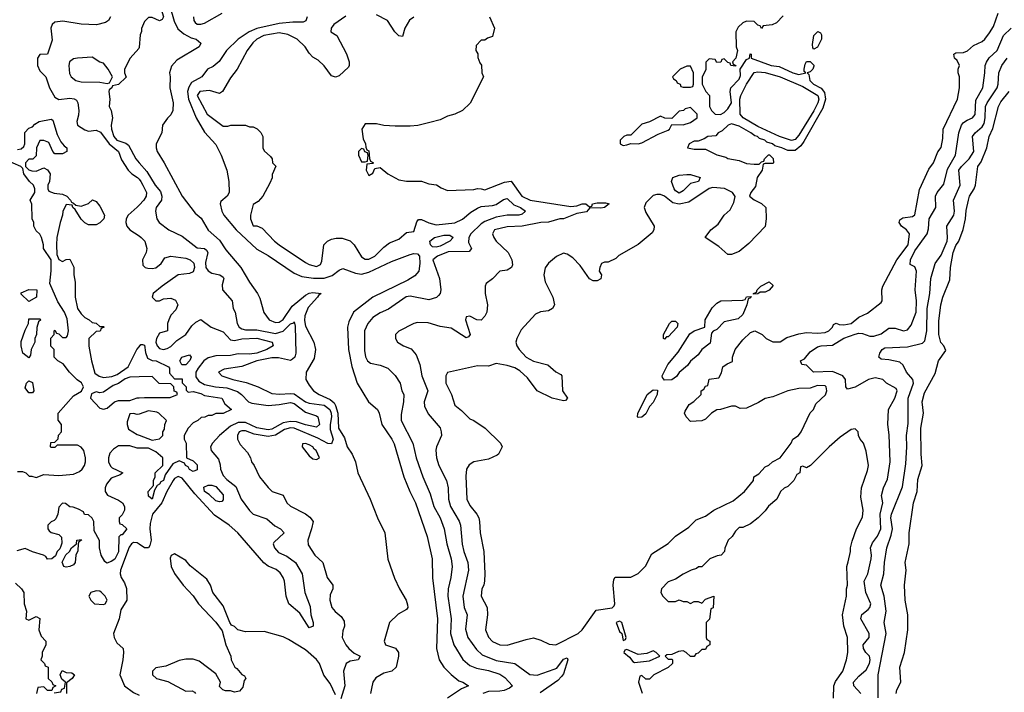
# Model space of a CAD drawing. Header units: inches. Extents: x 2668334 to 2765628, y 828034 to 955234.
# Tile 77 of 218: x 2689361 to 2694628, y 884656 to 888255. Entities that reach past the tile are written whole.
import ezdxf

# ---------------------------------------------------------------- set-up
doc = ezdxf.new("R2010")
doc.units = ezdxf.units.IN
doc.header["$MEASUREMENT"] = 0
doc.layers.add('C6888', color=7, linetype='Continuous')
doc.layers.add('C6898', color=7, linetype='Continuous')

msp = doc.modelspace()

# ---------------------------------------------------------------- linework, layer by layer
at = {"layer": 'C6888', "color": 4}
for points, elevation in [([(2689846.8, 888270), (2689836, 888250), (2689820.5, 888239.5), (2689772.3, 888227.7), (2689690, 888231.2), (2689593, 888247), (2689550, 888242.7), (2689534.8, 888230), (2689527.7, 888210), (2689534.4, 888145.6), (2689511, 888070), (2689470, 888068.7), (2689456, 888050), (2689456, 888010), (2689470, 887982), (2689501, 887950), (2689520.7, 887890), (2689550, 887840.7), (2689570, 887828.2), (2689630, 887835.5), (2689652.4, 887832.4), (2689665.2, 887825.2), (2689673, 887810), (2689678, 887770), (2689676.3, 887743.7), (2689666.8, 887710), (2689671, 887690), (2689710, 887664.9), (2689730, 887659.3), (2689770, 887663.8), (2689793.4, 887653.4), (2689839.6, 887590), (2689890.3, 887550), (2689906, 887506), (2689941.3, 887450), (2689961.6, 887430), (2689991, 887411), (2690000, 887401.2)], 8), ([(2690000, 888105.5), (2689999.6, 888100.4), (2689951.6, 888048.4), (2689922, 887990), (2689922, 887970), (2689931.6, 887948.4), (2689890, 887908), (2689858, 887902), (2689854, 887890), (2689841, 887879), (2689838, 887870), (2689842.8, 887830), (2689841, 887790), (2689851, 887770), (2689858.8, 887730), (2689850.5, 887690), (2689852.7, 887670), (2689864.9, 887630), (2689882, 887610), (2689930, 887594), (2689944.4, 887584.4), (2689982, 887510), (2690000, 887489.6)], 12), ([(2689350, 887561), (2689370, 887564.7), (2689383.1, 887576.9), (2689388.7, 887590), (2689388.4, 887651.6), (2689410, 887674), (2689430, 887682), (2689443.1, 887696.9), (2689466, 887710), (2689530, 887722), (2689538, 887718), (2689561.4, 887641.4), (2689582, 887602), (2689599.6, 887579.6), (2689614, 887570), (2689614, 887550), (2689590, 887538), (2689550, 887538), (2689538, 887550), (2689517.2, 887597.2), (2689490, 887608.7), (2689470, 887608), (2689451.3, 887570), (2689450, 887526), (2689432, 887508), (2689410, 887508), (2689392, 887490), (2689392, 887470), (2689410, 887452), (2689426.4, 887446.4), (2689450, 887444.7), (2689490, 887462), (2689510, 887452), (2689524.7, 887430), (2689521, 887390), (2689511.3, 887370), (2689511.3, 887350), (2689518, 887338), (2689546.4, 887326.4), (2689590, 887322), (2689614, 887310), (2689634, 887290), (2689638, 887278), (2689650, 887274), (2689662, 887262), (2689690, 887258), (2689729, 887271), (2689751.6, 887291.6), (2689770, 887282), (2689790, 887258), (2689816, 887210), (2689811.3, 887190), (2689790, 887168), (2689770, 887158), (2689730, 887158), (2689710, 887168), (2689690, 887188), (2689659, 887239), (2689646, 887250), (2689642, 887262), (2689610, 887266), (2689591.6, 887228.4), (2689591.3, 887210), (2689578, 887170), (2689561, 887090), (2689558, 887050), (2689559.6, 886999.6), (2689571.6, 886971.6), (2689590, 886962), (2689610, 886972), (2689630, 886974), (2689651.1, 886931.1), (2689651.3, 886890), (2689658, 886850), (2689658, 886770), (2689671.3, 886710), (2689690, 886682), (2689710, 886662), (2689734, 886650), (2689750, 886634), (2689770, 886632), (2689790, 886614), (2689810, 886614), (2689814, 886610), (2689798, 886602), (2689791.6, 886588.4), (2689770, 886586), (2689731.6, 886548.4), (2689731.6, 886508.4), (2689746, 886430), (2689764, 886364), (2689787.1, 886347.1), (2689810, 886341), (2689854.6, 886345.4), (2689883.1, 886356.9), (2689942, 886398), (2689988.7, 886490), (2690000, 886504.9)], 4), ([(2689350, 885838), (2689376.9, 885836.9), (2689394, 885830), (2689412.7, 885812.7), (2689427.3, 885812.7), (2689450, 885804.7), (2689490, 885822), (2689570, 885816), (2689650, 885822.8), (2689682, 885838), (2689695.3, 885850), (2689709, 885870), (2689713.2, 885890), (2689713.2, 885910), (2689704, 885950), (2689690, 885968.7), (2689670, 885979), (2689562, 885978), (2689550, 885966), (2689530, 885966), (2689526, 885970), (2689527.3, 885992.7), (2689550, 885994), (2689567.3, 886012.7), (2689568.4, 886031.6), (2689586, 886050), (2689586, 886090), (2689567.3, 886112.7), (2689568, 886150), (2689650, 886242), (2689692.9, 886267.1), (2689702, 886290), (2689692.9, 886312.9), (2689668.9, 886328.9), (2689628, 886370), (2689594.6, 886414.6), (2689566, 886430), (2689546, 886450), (2689546, 886490), (2689528, 886508), (2689528.4, 886551.6), (2689546, 886570), (2689546, 886590), (2689550, 886594), (2689558, 886578), (2689570, 886574), (2689590, 886554), (2689610, 886554), (2689616.4, 886563.6), (2689622, 886590), (2689614.6, 886654.6), (2689602, 886690), (2689564.7, 886744.7), (2689523.1, 886843.1), (2689529.4, 886910.6), (2689529, 886970), (2689489, 887030), (2689488.7, 887050), (2689478, 887090), (2689468.4, 887108.4), (2689450, 887126), (2689438, 887150), (2689438, 887170), (2689428, 887190), (2689427.3, 887267.3), (2689418, 887290), (2689442, 887330), (2689442, 887350), (2689435.3, 887370), (2689414, 887390), (2689384, 887430), (2689378, 887458), (2689368, 887470), (2689284.7, 887504.7)], 4), ([(2690000, 887262.9), (2689990, 887252.3), (2689942, 887210), (2689930.7, 887190), (2689928.4, 887170), (2689934, 887150), (2689950, 887130.8), (2690000, 887097.9)], 8), ([(2690000, 886343.7), (2689950, 886342), (2689926, 886334), (2689890, 886309), (2689862, 886298), (2689810, 886262), (2689790, 886259), (2689770, 886264), (2689746.4, 886253.6), (2689741, 886230), (2689790, 886176), (2689810, 886170.8), (2689830, 886176), (2689869.2, 886210.8), (2689890, 886218), (2689950, 886218), (2689990, 886231.3), (2690000, 886232)], 4), ([(2690000, 886145.3), (2689990, 886142), (2689970, 886148), (2689950, 886146), (2689936.9, 886103.1), (2689936, 886090), (2689944, 886064), (2689990, 886036), (2690000, 886032.1)], 4), ([(2690000, 885962), (2689990, 885962), (2689950, 885975.3), (2689890, 885975.3), (2689863.5, 885956.5), (2689844.5, 885935.5), (2689836, 885910), (2689836, 885890), (2689846.4, 885866.4), (2689856.9, 885856.9), (2689914, 885830), (2689899.6, 885820.4), (2689850, 885802), (2689826, 885770), (2689818, 885750), (2689818, 885730), (2689831.1, 885711.1), (2689890, 885684.7), (2689912, 885670), (2689922, 885650), (2689922, 885630), (2689910, 885606), (2689894, 885590), (2689894, 885570), (2689898, 885558), (2689910, 885554), (2689934, 885530), (2689910, 885498), (2689902, 885498), (2689891.6, 885488.4), (2689890, 885408), (2689870, 885369.2), (2689850, 885355.3), (2689828, 885348), (2689816.4, 885356.4), (2689798, 885390), (2689788.7, 885430), (2689788.4, 885468.4), (2689760.4, 885520.4), (2689758, 885570), (2689748.4, 885588.4), (2689730, 885606), (2689708.4, 885608.4), (2689702, 885622), (2689676.4, 885636.4), (2689647.3, 885647.3), (2689630, 885648), (2689607.3, 885667.3), (2689590, 885668), (2689570, 885646), (2689564.7, 885610), (2689555.3, 885584.7), (2689545.4, 885574.6), (2689530, 885568.7), (2689511.3, 885550), (2689511.3, 885530), (2689519.8, 885519.8), (2689530, 885511.3), (2689570, 885501), (2689586, 885486), (2689586.4, 885453.6), (2689582, 885438), (2689576, 885424), (2689562, 885410), (2689552.7, 885387.3), (2689534, 885370), (2689510.9, 885369.1), (2689502, 885382), (2689489.2, 885389.2), (2689430, 885407), (2689390, 885425.2), (2689346.4, 885413.6)], 4), ([(2690000, 885448.9), (2689990, 885455.4), (2689970, 885456.9), (2689960.4, 885450), (2689947.7, 885432.3), (2689901.1, 885310), (2689898.4, 885290), (2689904.4, 885270), (2689922, 885242), (2689932.5, 885212.5), (2689934.8, 885150), (2689902.8, 885097.2), (2689894, 885050), (2689862.8, 884970), (2689866, 884950), (2689881.4, 884921.4), (2689914.8, 884890), (2689917.3, 884870), (2689913, 884830), (2689898, 884750), (2689922, 884690), (2689970, 884656), (2690000, 884641)], 8), ([(2689339.9, 885239.9), (2689370.8, 885210), (2689382.8, 885190), (2689384.7, 885130), (2689398, 885090), (2689394, 885050), (2689410, 885042), (2689450, 885062), (2689470, 885051.3), (2689464.7, 884990), (2689476.9, 884956.9), (2689502, 884930), (2689502, 884910), (2689482, 884870), (2689482, 884850), (2689474, 884830), (2689494, 884810), (2689498, 884798), (2689514, 884790), (2689514, 884730), (2689532.7, 884712.7), (2689538, 884698), (2689554, 884690), (2689538, 884682), (2689534, 884666), (2689510, 884666), (2689490, 884686), (2689458, 884682), (2689452, 884650)], 4), ([(2689546, 884654), (2689582, 884658), (2689587.3, 884672.7), (2689602, 884678), (2689606, 884710), (2689587.3, 884727.3), (2689578, 884750), (2689588, 884772), (2689610, 884762), (2689639.6, 884759.6), (2689654, 884750), (2689642, 884730), (2689612.7, 884707.3), (2689612, 884650)], 4)]:
    msp.add_lwpolyline(points, dxfattribs=dict(at, elevation=elevation))
for points, elevation in [([(2689750, 888054), (2689670, 888049.2), (2689650, 888045.2), (2689627.3, 888030), (2689624, 888010), (2689627.5, 887967.5), (2689636, 887950), (2689661, 887930), (2689690, 887922), (2689790, 887921), (2689830, 887914), (2689842, 887918), (2689858, 887950), (2689835.3, 887990), (2689810, 888022), (2689790, 888028.7)], 12), ([(2689410, 886748), (2689370, 886786), (2689370, 886794), (2689410, 886812), (2689454, 886810), (2689452, 886770)], 4), ([(2689410, 886446), (2689378, 886470), (2689369, 886510), (2689370, 886534), (2689390, 886594), (2689408, 886630), (2689410, 886654), (2689470, 886654), (2689474, 886650), (2689462, 886638), (2689452.7, 886607.3), (2689452, 886570), (2689442, 886550), (2689442, 886530), (2689422, 886490), (2689419.6, 886460.4)], 4), ([(2689410, 886258), (2689390, 886286), (2689398, 886310), (2689410, 886322), (2689430, 886314), (2689438, 886270), (2689430, 886258)], 4), ([(2689610, 885325.2), (2689598, 885330), (2689588, 885352), (2689608.7, 885391.3), (2689628, 885410), (2689638, 885430), (2689666, 885450), (2689668, 885470), (2689690, 885474), (2689692, 885470), (2689678, 885462), (2689674, 885450), (2689672.7, 885412.7), (2689662, 885390), (2689658, 885350), (2689650, 885338), (2689630, 885329.2)], 4), ([(2689770, 885199), (2689742, 885190), (2689732, 885170), (2689742, 885150), (2689762, 885130), (2689810, 885126), (2689818, 885130), (2689828.7, 885150), (2689819, 885170), (2689799, 885190), (2689790, 885197.2)], 8)]:
    msp.add_lwpolyline(points, close=True, dxfattribs=dict(at, elevation=elevation))
at = {"layer": 'C6898', "color": 4}
for points, elevation in [([(2690000, 888548.4), (2690030, 888528), (2690074.4, 888490), (2690086, 888470), (2690093.1, 888410), (2690110, 888364.7), (2690117.1, 888317.1), (2690130.4, 888269.6), (2690123.6, 888256.4), (2690110, 888248.7), (2690070, 888266), (2690050, 888266), (2690030, 888246), (2690012.7, 888207.3), (2690012.7, 888192.7), (2690005.4, 888174.6), (2690000, 888105.5)], 12), ([(2690141.3, 888410), (2690187.8, 888247.8), (2690206.9, 888206.9), (2690239.9, 888179.9), (2690278, 888158), (2690304.7, 888150), (2690330.8, 888130), (2690321, 888110), (2690201.3, 888038.7), (2690172.9, 888007.1), (2690163.7, 887970), (2690167, 887950), (2690164.2, 887890), (2690182.4, 887810), (2690181, 887770), (2690170, 887746), (2690151.6, 887728.4), (2690124.7, 887690), (2690121, 887650), (2690090.8, 887590), (2690090.7, 887570), (2690097.3, 887550), (2690134.8, 887490), (2690231.5, 887311.5), (2690300.2, 887220.2), (2690332.3, 887192.3), (2690369, 887129), (2690430, 887075.5), (2690464.4, 887024.4), (2690544, 886930), (2690590.7, 886850.7), (2690634, 886790), (2690645.8, 886765.8), (2690668, 886688), (2690696, 886650), (2690730, 886634), (2690750, 886636.3), (2690770, 886650.7), (2690818.4, 886721.6), (2690890, 886782), (2690910, 886792), (2690930, 886795.6), (2690974.8, 886790), (2690959.9, 886780.1), (2690955.3, 886770), (2690904.1, 886715.9), (2690886.5, 886670), (2690885.1, 886645.1), (2690890, 886616), (2690935.5, 886530), (2690943.8, 886490), (2690937.1, 886442.9), (2690894, 886370), (2690893, 886330), (2690910, 886298.8), (2690934, 886270), (2690962.8, 886250), (2691023, 886223), (2691044.2, 886204.2), (2691051.3, 886191.3), (2691062.6, 886150), (2691066, 886070), (2691098.6, 886018.6), (2691114, 885970), (2691139.5, 885930), (2691157.6, 885890), (2691170.4, 885830), (2691236.4, 885690), (2691274.9, 885590), (2691314.4, 885510), (2691330.7, 885369.3), (2691367, 885267), (2691392.7, 885210), (2691428.2, 885150), (2691435.9, 885124.1), (2691437.3, 885110), (2691430, 885099), (2691385.8, 885074.2), (2691338.8, 885030), (2691311, 884930), (2691318, 884910), (2691372.2, 884892.2), (2691387.7, 884870), (2691387.7, 884850), (2691374.8, 884790), (2691351.3, 884770), (2691310, 884758), (2691265.8, 884734.2), (2691251, 884710), (2691243.5, 884676.5), (2691238.8, 884650)], 16), ([(2690291.7, 888270), (2690292.2, 888250), (2690300.2, 888240.2), (2690310.3, 888230.3), (2690330, 888230.3), (2690350, 888237.3), (2690445.2, 888290)], 24), ([(2691106.2, 888273.8), (2691042.8, 888230), (2691026.8, 888210), (2691026, 888190), (2691058.8, 888170), (2691110, 888072), (2691124.7, 888030), (2691124.7, 888010), (2691119.8, 888000.2), (2691070, 887955.3), (2691050, 887948), (2691030, 887955.3), (2690990, 888008.7), (2690958, 888038), (2690930, 888054), (2690910, 888075.3), (2690889.2, 888110), (2690845.2, 888150), (2690796.6, 888176.6), (2690750, 888184.7), (2690666.8, 888170), (2690630, 888151.6), (2690609, 888131), (2690578, 888090), (2690524.9, 887990), (2690490, 887944), (2690446, 887870), (2690430, 887859.3), (2690376.6, 887876.6), (2690326, 887870), (2690311, 887850), (2690364, 887750), (2690450, 887684.7), (2690474.6, 887685.4), (2690491.6, 887691.6), (2690570, 887691.3), (2690590, 887682), (2690610, 887682), (2690631.1, 887671.1), (2690651.1, 887651.1), (2690662, 887630), (2690662, 887570), (2690670, 887554), (2690703.6, 887523.6), (2690712, 887510), (2690714, 887490), (2690731.6, 887471.6), (2690712.7, 887427.3), (2690711.6, 887408.4), (2690699.6, 887380.4), (2690662, 887310), (2690636.9, 887283.1), (2690610, 887266), (2690596, 887210), (2690596, 887190), (2690610, 887152), (2690630, 887151.3), (2690658.8, 887138.8), (2690724, 887070), (2690750, 887050.7), (2690890, 886956.3), (2690910, 886945.5), (2690950, 886934.8), (2690970, 886944.7), (2690977.5, 886962.5), (2690989.3, 887050.7), (2691008, 887070), (2691030, 887081), (2691053.6, 887086.4), (2691086.4, 887086.4), (2691130, 887071), (2691150.6, 887050.6), (2691190, 886986), (2691210, 886974), (2691230, 886973.4), (2691261.2, 886990), (2691310, 887038.8), (2691338.9, 887061.1), (2691390, 887080.7), (2691430, 887117.3), (2691470, 887122), (2691486, 887174), (2691494.6, 887185.4), (2691510, 887186.8), (2691550, 887167.7), (2691590, 887158), (2691690, 887168.9), (2691730, 887187.6), (2691774.8, 887225.2), (2691810, 887246.9), (2691830, 887254.7), (2691890, 887260.2), (2691910, 887266.5), (2691950, 887292.7), (2691970, 887299.1), (2692005.2, 887265.2), (2692041, 887250), (2692067.3, 887230), (2692050, 887215.1), (2692032, 887210), (2691970, 887208.7), (2691910, 887197.6), (2691850, 887175.3), (2691830, 887163.5), (2691774.3, 887110), (2691764, 887090), (2691763.1, 887063.1), (2691778, 887030), (2691766, 887014), (2691653, 887013), (2691596, 886990), (2691571.3, 886970), (2691606.4, 886870), (2691614.9, 886810), (2691610.5, 886789.5), (2691601.4, 886778.6), (2691590.6, 886769.4), (2691550, 886756), (2691450, 886775.1), (2691428.1, 886771.9), (2691333.5, 886706.5), (2691290, 886686.6), (2691250, 886660.9), (2691223, 886630), (2691206, 886590), (2691205.2, 886485.2), (2691210.7, 886450.7), (2691222.8, 886430), (2691238, 886418), (2691290, 886406), (2691331.3, 886390), (2691370, 886351.3), (2691396, 886310), (2691406, 886270), (2691416, 886250), (2691414.8, 886210), (2691402, 886142), (2691402.8, 886110), (2691464.9, 885990), (2691483, 885910), (2691518, 885810), (2691558, 885718), (2691577.1, 885650), (2691610.5, 885590), (2691633, 885530), (2691646, 885450), (2691670.4, 885370), (2691674.9, 885330), (2691668, 885270), (2691654.4, 885210), (2691652.4, 885170), (2691670.4, 885050), (2691666.7, 884970), (2691683.8, 884910), (2691732.1, 884832.1), (2691770, 884799.1), (2691805.1, 884785.1), (2691870, 884772.2), (2691930, 884752.4), (2691956.3, 884736.3), (2691997.3, 884690), (2691982.3, 884677.7), (2691953.6, 884666.4), (2691930, 884661.5), (2691870, 884660.5), (2691838.8, 884650)], 28), ([(2691470, 888269.2), (2691447.1, 888252.9), (2691422, 888210), (2691410, 888166), (2691390, 888168), (2691368, 888190), (2691328.7, 888250), (2691270, 888280.9)], 28), ([(2693444.7, 888275.3), (2693410, 888238), (2693387.3, 888227.3), (2693338, 888222), (2693330, 888208), (2693322, 888222), (2693310, 888226), (2693290, 888246), (2693250, 888248), (2693230, 888238), (2693205.4, 888214.6), (2693192, 888190), (2693194, 888110), (2693202, 888090), (2693191.6, 888048.4), (2693174, 888030), (2693178, 888018), (2693192, 888010), (2693190, 888006), (2693166, 888010), (2693162, 888022), (2693150, 888026), (2693130, 888046), (2693118, 888042), (2693111.6, 888028.4), (2693090, 888026), (2693082, 888042), (2693050, 888046), (2693032.7, 888027.3), (2693031.6, 887988.4), (2693012.7, 887947.3), (2693012, 887910), (2693032, 887870), (2693051.3, 887850), (2693052, 887790), (2693062, 887770), (2693082, 887750), (2693110, 887747.3), (2693130, 887758), (2693150, 887778), (2693169, 887810), (2693162, 887870), (2693166, 887890), (2693210, 887936), (2693217, 887957), (2693215.3, 887990), (2693250, 888042), (2693266, 888050), (2693268.4, 888071.6), (2693274, 888070), (2693274, 888050), (2693382, 888010), (2693424.9, 888004.9), (2693498, 887970), (2693530, 887962), (2693566, 887970), (2693558, 887978), (2693557.2, 887990), (2693562.9, 888017.1), (2693570, 888030.8), (2693590, 888030.8), (2693610, 888012), (2693610, 888006), (2693604.7, 887990), (2693590, 887975.3), (2693574, 887970), (2693582, 887962), (2693588, 887930), (2693608.5, 887910), (2693648.4, 887888.4), (2693665.8, 887865.8), (2693672.4, 887830), (2693657.6, 887782.4), (2693556.5, 887603.5), (2693539.5, 887580.5), (2693510, 887555.6), (2693470, 887554.5), (2693438, 887570), (2693400.2, 887580.2), (2693388, 887590), (2693359, 887599), (2693348, 887610), (2693319.3, 887619.3), (2693308, 887630), (2693293.1, 887633.1), (2693272.7, 887650), (2693210, 887686), (2693170, 887698), (2693151.3, 887690), (2693118.8, 887661.2), (2693098, 887650), (2693086, 887634), (2693042, 887630), (2693022.8, 887617.2), (2692990, 887606), (2692970, 887606), (2692942, 887590), (2692934, 887570), (2692970, 887562), (2693030, 887562), (2693090, 887531.3), (2693138.8, 887518.8), (2693150, 887512), (2693210, 887502), (2693250, 887486), (2693290, 887482), (2693318, 887482), (2693330, 887494), (2693342, 887498), (2693346, 887510), (2693367.3, 887532.7), (2693372.7, 887532.7), (2693391.6, 887511.6), (2693394, 887490), (2693390, 887486), (2693350, 887486), (2693338, 887482), (2693334, 887450), (2693306, 887410), (2693298, 887362), (2693272, 887330), (2693266, 887310), (2693291.1, 887291.1), (2693330, 887272), (2693352, 887250), (2693354, 887190), (2693350, 887148), (2693262, 887058), (2693210, 887015.3), (2693170, 886998), (2693150, 886998), (2693102, 887042), (2693028.7, 887090), (2693059, 887130), (2693098.4, 887161.6), (2693129.3, 887210), (2693161.5, 887238.5), (2693182.5, 887277.5), (2693189.3, 887309.3), (2693174, 887330), (2693131.2, 887351.2), (2693070, 887357.4), (2693050, 887351.1), (2692940.5, 887279.5), (2692890, 887268), (2692855.6, 887275.6), (2692810, 887311.3), (2692790, 887319.6), (2692770, 887320.5), (2692750, 887313.6), (2692710, 887275.1), (2692701.6, 887250), (2692710, 887222.8), (2692756.3, 887150), (2692753.4, 887130), (2692745.1, 887114.9), (2692670, 887052.3), (2692566.4, 886993.6), (2692550, 886978), (2692510, 886958), (2692490, 886958), (2692474, 886950), (2692464.7, 886930), (2692462, 886910), (2692474, 886890), (2692470, 886868), (2692450, 886858), (2692430, 886858), (2692410, 886868.7), (2692360.2, 886940.2), (2692320.9, 886980.9), (2692290, 887001.2), (2692270, 887005.2), (2692232.8, 886987.2), (2692190, 886953.2), (2692172.2, 886927.8), (2692164.4, 886890), (2692172.3, 886852.3), (2692213, 886770), (2692222.8, 886730), (2692211, 886710), (2692190, 886697.2), (2692147.9, 886692.1), (2692120.4, 886679.6), (2692044.1, 886595.9), (2692020.7, 886550), (2692016.3, 886530), (2692020.5, 886510), (2692033, 886490), (2692070.7, 886450), (2692110, 886428.2), (2692187.5, 886407.5), (2692230, 886371.3), (2692256.9, 886356.9), (2692262, 886350), (2692264.7, 886270), (2692292, 886230), (2692282, 886218), (2692270, 886215.3), (2692210, 886229.7), (2692130, 886269.7), (2692078, 886338), (2692036.4, 886376.4), (2692010, 886392), (2691970, 886405.2), (2691910, 886415.3), (2691870, 886401.2), (2691810, 886402.9), (2691650, 886368), (2691641, 886350), (2691640.7, 886310), (2691670.7, 886250), (2691690, 886192), (2691724.9, 886164.9), (2691770, 886118.8), (2691790.4, 886110.4), (2691851, 886070), (2691934, 885990), (2691942, 885970), (2691922, 885930), (2691915.3, 885924.7), (2691870, 885904), (2691790, 885889.2), (2691766, 885874), (2691750.8, 885850), (2691748, 885812), (2691753.4, 885690), (2691770, 885656), (2691807.3, 885610), (2691817.3, 885590), (2691820.7, 885570), (2691824, 885510), (2691844.9, 885410), (2691850.5, 885289.5), (2691848.1, 885251.9), (2691844, 885230), (2691834, 885210), (2691830.7, 885170), (2691862.8, 885110), (2691864, 885070), (2691854, 884990), (2691870, 884951.3), (2691890, 884927.3), (2691930, 884910.8), (2691970, 884907.7), (2692070, 884938.8), (2692110, 884946.8), (2692150, 884934.8), (2692193.4, 884913.4), (2692230, 884910.6), (2692348.7, 884970), (2692369.5, 884990.5), (2692444.7, 885095.3), (2692530, 885107.7), (2692541.2, 885118.8), (2692545.2, 885130), (2692535.3, 885230), (2692540.4, 885259.6), (2692547.3, 885272.7), (2692630, 885272), (2692670, 885292), (2692708.4, 885331.6), (2692743.1, 885396.9), (2692830, 885452), (2692870, 885492), (2692940.4, 885539.6), (2692980.2, 885579.8), (2693030, 885598.8), (2693074, 885630), (2693178.7, 885681.3), (2693239, 885730), (2693286, 885790), (2693288, 885810), (2693314.6, 885825.4), (2693350, 885862), (2693368.9, 885871.1), (2693388, 885890), (2693429.1, 885910.9), (2693488.7, 885990), (2693498, 886010), (2693528, 886030), (2693542, 886050), (2693589.3, 886150.7), (2693608, 886170), (2693620.2, 886199.8), (2693671.7, 886248.3), (2693679.3, 886270), (2693676, 886290), (2693670, 886296), (2693630, 886298), (2693590, 886284), (2693530, 886280.9), (2693470, 886269), (2693390, 886237.2), (2693350, 886228.7), (2693314, 886206), (2693250, 886177.2), (2693214.6, 886174.6), (2693190, 886188), (2693170, 886188), (2693110, 886168.7), (2693090, 886168), (2693062, 886150), (2693030, 886118), (2693010, 886108), (2692950, 886106), (2692926, 886130), (2692918, 886150), (2692920.4, 886159.6), (2692943.1, 886196.9), (2692968.4, 886211.6), (2693006, 886250), (2693006, 886270), (2693022, 886278), (2693030, 886294), (2693042, 886298), (2693048.9, 886331.1), (2693102, 886338), (2693115.3, 886364.7), (2693122.7, 886397.3), (2693145.6, 886414.4), (2693174, 886426), (2693174, 886450), (2693188.7, 886490), (2693230, 886542), (2693270, 886582), (2693294, 886590), (2693334, 886570), (2693354, 886550), (2693390, 886532), (2693410, 886531.3), (2693430, 886531.3), (2693465.6, 886554.4), (2693530, 886574.8), (2693570, 886582), (2693630, 886578.4), (2693670, 886581.6), (2693689, 886590), (2693709, 886610), (2693715.3, 886624.7), (2693728.4, 886631.6), (2693744.5, 886624.5), (2693770, 886621.6), (2693808.7, 886630), (2693850, 886662.8), (2693895.9, 886684.1), (2693970, 886742), (2693975.3, 886750), (2693974, 886810), (2693979, 886830), (2694052.8, 886970), (2694114, 887050), (2694120.7, 887110), (2694106, 887130), (2694078, 887150), (2694066, 887170), (2694070, 887184.7), (2694085.5, 887194.5), (2694137.3, 887202.7), (2694149.6, 887210.4), (2694174.2, 887345.8), (2694224.1, 887455.9), (2694249, 887490), (2694272, 887548), (2694290, 887572), (2694300.2, 887619.8), (2694300.9, 887670), (2694378, 887830), (2694389.2, 887890), (2694388.7, 887950), (2694382, 887970), (2694382, 887990), (2694388.7, 888010), (2694376.6, 888036.6), (2694362, 888050), (2694358, 888070), (2694370, 888078), (2694410, 888079.1), (2694432, 888088), (2694463.2, 888116.8), (2694510, 888138.8), (2694524, 888150), (2694550, 888184), (2694570, 888218), (2694595.1, 888290)], 36), ([(2690899.5, 888270), (2690891.8, 888248.2), (2690877.5, 888242.5), (2690822.5, 888242.5), (2690750, 888235.1), (2690630, 888208.7), (2690588.4, 888190), (2690530.5, 888150), (2690468, 888090), (2690428.9, 888031.1), (2690395.8, 888004.2), (2690366, 887990), (2690336, 887950), (2690281.1, 887918.9), (2690266.1, 887893.9), (2690259.7, 887870), (2690263.8, 887830), (2690306.2, 887730), (2690350, 887653.4), (2690410, 887586.8), (2690439.3, 887530), (2690468.8, 887450), (2690480.3, 887390), (2690482.8, 887330), (2690471, 887310), (2690438, 887282), (2690434, 887270), (2690443.1, 887230), (2690454, 887210), (2690520.3, 887130), (2690630, 887027), (2690690, 886993.4), (2690830, 886898), (2690870, 886880.3), (2690932.5, 886872.5), (2690990, 886872.7), (2691033.1, 886886.9), (2691070, 886914.8), (2691090, 886924), (2691158.7, 886898.7), (2691190, 886893.7), (2691230, 886903.6), (2691350, 886960.4), (2691450, 886999.1), (2691470, 887004.9), (2691490, 887002), (2691500.5, 886990), (2691502.4, 886950), (2691496.4, 886910), (2691475.6, 886884.4), (2691438, 886862), (2691250, 886770.8), (2691147.7, 886690), (2691122, 886638), (2691115.5, 886610), (2691120.3, 886490), (2691139, 886399), (2691167.3, 886310), (2691227.3, 886210), (2691274.8, 886170), (2691284, 886150), (2691298, 886090), (2691353, 886010), (2691365.1, 885985.1), (2691417.1, 885810), (2691448, 885730), (2691478, 885670), (2691540.5, 885490), (2691568, 885370), (2691570.5, 885269.5), (2691596.4, 885050), (2691590.7, 884890), (2691604.9, 884830), (2691630.7, 884790), (2691670, 884750.7), (2691710, 884717.3), (2691731.3, 884710), (2691762, 884690), (2691724.9, 884675.1), (2691650, 884625.2)], 24), ([(2691874, 888270), (2691902, 888210), (2691890, 888166), (2691863.6, 888156.4), (2691850, 888146), (2691830, 888146), (2691803.6, 888116.4), (2691802, 888090), (2691811.6, 888071.6), (2691812.7, 888052.7), (2691823.6, 888023.6), (2691831.6, 888011.6), (2691834, 887970), (2691842, 887950), (2691771.1, 887808.9), (2691730.9, 887769.1), (2691690, 887748.7), (2691650, 887739), (2691610, 887719), (2691555.3, 887704.7), (2691490.7, 887689.3), (2691450, 887685.2), (2691370, 887685.2), (2691309.3, 887689.3), (2691270, 887698), (2691210, 887698), (2691191.3, 887670), (2691198, 887618), (2691212, 887590), (2691212.7, 887572.7), (2691218, 887558), (2691230, 887554), (2691232.7, 887512.7), (2691238, 887498), (2691254, 887490), (2691250, 887486), (2691218, 887482), (2691214, 887450), (2691230, 887422), (2691250, 887434), (2691262, 887458), (2691290, 887464.7), (2691330, 887431), (2691390, 887398.8), (2691430.9, 887390.9), (2691510, 887390.8), (2691550, 887376), (2691590.6, 887370.6), (2691615.3, 887355.3), (2691650, 887342), (2691790, 887346), (2691810, 887351), (2691830.9, 887350.9), (2691850, 887344.7), (2691954.2, 887385.8), (2691990, 887391.3), (2692047.3, 887310), (2692092, 887290), (2692310, 887256.3), (2692341.2, 887258.8), (2692369.6, 887270.4), (2692390.6, 887270.6), (2692410, 887254), (2692422, 887258), (2692426, 887270), (2692450, 887276), (2692496, 887276), (2692514, 887270), (2692490.6, 887249.4), (2692470, 887246), (2692411.3, 887248.7), (2692392.8, 887227.2), (2692342.5, 887217.5), (2692270.4, 887189.6), (2692250, 887189.4), (2692190, 887171.8), (2692150, 887169.4), (2692050, 887149.5), (2691970, 887146.6), (2691902, 887130), (2691891.3, 887110), (2691898, 887090), (2691911, 887070), (2691974.8, 887010), (2691994.8, 886970), (2691996.9, 886943.1), (2691992, 886930), (2691970, 886915.3), (2691930, 886908.7), (2691890.7, 886869.3), (2691856.9, 886843.1), (2691851.1, 886828.9), (2691851, 886790), (2691864.7, 886730), (2691861, 886690), (2691850, 886668), (2691830, 886648), (2691806, 886650), (2691770, 886668.7), (2691750, 886666), (2691746, 886650), (2691770.5, 886570.5), (2691762, 886558), (2691750, 886553.2), (2691670, 886604), (2691610, 886613.2), (2691546.4, 886633.6), (2691490, 886634), (2691470, 886628.7), (2691390, 886588), (2691372, 886570), (2691372, 886550), (2691382, 886530), (2691414, 886510), (2691454.8, 886494.8), (2691482, 886462), (2691502.8, 886410), (2691513.4, 886350), (2691545.5, 886270), (2691525.3, 886210), (2691527.7, 886187.7), (2691546.4, 886146.4), (2691610, 886071.3), (2691616, 886050), (2691618, 886030), (2691591, 885970), (2691587.5, 885952.5), (2691590.7, 885910), (2691604, 885870), (2691644.9, 885790), (2691653, 885750), (2691655.5, 885690), (2691666.4, 885650), (2691711.8, 885571.8), (2691719.3, 885550), (2691728.6, 885448.6), (2691737.1, 885410), (2691759.3, 885350), (2691761.6, 885310), (2691732.4, 885170), (2691739.3, 885110), (2691754.9, 885070), (2691745.8, 884994.2), (2691758, 884950), (2691804.8, 884884.8), (2691836.2, 884856.2), (2691910, 884827.2), (2692010.4, 884810.4), (2692090.6, 884750.6), (2692130, 884748), (2692220.5, 884779.5), (2692234.3, 884785.7), (2692270, 884833), (2692290, 884841), (2692294.4, 884830), (2692270, 884755.3), (2692259.9, 884740.1), (2692240.3, 884719.7), (2692146.2, 884653.8)], 32), ([(2693861.2, 884650), (2693823.7, 884690), (2693820.9, 884710), (2693850, 884743), (2693890, 884777.3), (2693907.3, 884810), (2693911.2, 884830), (2693907, 884850), (2693888.5, 884868.5), (2693875.6, 884890), (2693873.6, 884910), (2693905.1, 884950), (2693905.6, 884970), (2693860.7, 885050), (2693866.6, 885073.4), (2693900.5, 885099.5), (2693909.4, 885110), (2693914.5, 885130), (2693887, 885190), (2693878, 885250), (2693898.4, 885290), (2693915.6, 885370), (2693918.4, 885390), (2693912, 885430), (2693924.2, 885455.8), (2693950, 885490.8), (2693967.3, 885530), (2693963.6, 885610), (2693978, 885670), (2693972, 885710), (2693982.9, 885750), (2694004.1, 885795.9), (2694017, 885890), (2694013.4, 886033.4), (2694005.2, 886090), (2694009.2, 886170), (2694043.7, 886230), (2694056, 886270), (2694050, 886282), (2693998, 886310), (2693978, 886330), (2693938, 886338), (2693902, 886330), (2693830, 886289.3), (2693790, 886279), (2693781.2, 886290), (2693779.3, 886330), (2693764, 886350), (2693710, 886372), (2693608, 886370), (2693570, 886406), (2693546, 886410), (2693538, 886430), (2693560.2, 886439.8), (2693590, 886478.8), (2693630, 886504), (2693649.6, 886510.4), (2693710, 886514.4), (2693769.8, 886550.2), (2693830, 886571.8), (2693850, 886577), (2693870, 886575.3), (2693910, 886562.4), (2693930, 886561.6), (2693970, 886574.9), (2694010, 886604.9), (2694045.2, 886605.2), (2694090, 886590.8), (2694110, 886594.8), (2694130, 886621), (2694156.3, 886690), (2694158, 886750), (2694151.6, 886810), (2694158, 886910), (2694150, 886933.2), (2694124.7, 886944.7), (2694126, 886970), (2694150, 887018), (2694215.1, 887110), (2694223.3, 887136.7), (2694227, 887190), (2694262.7, 887250), (2694260.7, 887310), (2694270, 887330.7), (2694305.8, 887374.2), (2694324.1, 887455.9), (2694366.6, 887530), (2694386, 887650), (2694398.9, 887690), (2694410, 887704.4), (2694430, 887718), (2694459, 887730), (2694472.6, 887747.4), (2694475.8, 887824.2), (2694514, 887890), (2694525.1, 887970), (2694525.6, 888010), (2694532.7, 888027.3), (2694548.3, 888051.7), (2694589.6, 888090.4), (2694624.5, 888170), (2694664.5, 888210)], 32), ([(2693952.8, 884627.2), (2693954, 884750), (2693996.2, 884970), (2693986, 885030), (2693997, 885090), (2693985.6, 885170), (2693967.6, 885230), (2693984.5, 885290), (2693987.6, 885350), (2693999.5, 885430), (2694023, 885497), (2694029.7, 885530), (2694021.3, 885590), (2694024.2, 885610), (2694084.2, 885755.8), (2694100.8, 885879.2), (2694107.8, 885970), (2694106, 886030), (2694113.8, 886093.8), (2694114, 886230), (2694142.4, 886310), (2694139.6, 886330), (2694105.6, 886370), (2694086.6, 886406.6), (2694070, 886422), (2694010, 886435.3), (2693970, 886438), (2693958, 886450), (2693962, 886470), (2693975.3, 886490), (2693990, 886498.8), (2694110, 886503.8), (2694190, 886524.9), (2694204.1, 886535.9), (2694214.7, 886590), (2694215.4, 886710), (2694229.6, 886789.6), (2694235.1, 886870), (2694259.3, 886950), (2694290, 886994.8), (2694322.6, 887070), (2694325.4, 887090), (2694320.9, 887150), (2694358.7, 887210), (2694361.3, 887230), (2694356.2, 887290), (2694393, 887370), (2694386, 887450), (2694399.5, 887470), (2694441.3, 887510), (2694464.7, 887550), (2694458, 887630), (2694472, 887650), (2694510, 887682.4), (2694520, 887700), (2694526.4, 887730), (2694528.7, 887791.3), (2694536.9, 887810), (2694591.1, 887890), (2694596.3, 887910), (2694599.5, 887970), (2694615.1, 888010), (2694643.6, 888050)], 28), ([(2694049.4, 884650), (2694052.7, 884670), (2694075.1, 884710), (2694069.5, 884790.5), (2694095.1, 884870), (2694112.3, 884990), (2694111.8, 885070), (2694098, 885150), (2694094.5, 885230), (2694102.7, 885310), (2694099, 885350), (2694119.5, 885450), (2694119.3, 885510), (2694142.7, 885670), (2694162, 885730), (2694165.6, 885794.4), (2694189.4, 885870), (2694182.9, 885930), (2694181.6, 886070), (2694197, 886150), (2694189.7, 886210.3), (2694201.4, 886258.5), (2694258.6, 886361.4), (2694277.2, 886430), (2694315.5, 886484.5), (2694305.2, 886510), (2694288.3, 886528.3), (2694278.3, 886570), (2694278, 886642), (2694289.6, 886730), (2694299.5, 886770), (2694336.2, 886863.8), (2694340.5, 886930), (2694354.7, 887010), (2694370, 887047.3), (2694385.1, 887070), (2694407.5, 887132.5), (2694421.3, 887190), (2694425.3, 887234.7), (2694437, 887290), (2694442.9, 887310), (2694467.3, 887350), (2694474, 887370), (2694487, 887470), (2694504.7, 887495.3), (2694535.1, 887570), (2694547.6, 887630), (2694567.3, 887672.7), (2694596.9, 887790), (2694610, 887816.3), (2694655.1, 887870)], 24), ([(2690000, 887489.6), (2690042, 887442), (2690086.4, 887370), (2690115.1, 887335.1), (2690122, 887310), (2690119.3, 887290), (2690090.8, 887250), (2690087.7, 887230), (2690095.5, 887190), (2690107.7, 887170), (2690158.8, 887130), (2690230, 887097.3), (2690310, 887034), (2690350, 887030.4), (2690361.1, 887021.1), (2690367.7, 887010), (2690355.5, 886955.5), (2690358, 886930), (2690370, 886910.8), (2690390, 886899.1), (2690432, 886890), (2690450, 886878), (2690454, 886870), (2690444.4, 886835.6), (2690446, 886810), (2690498.8, 886750), (2690504, 886710), (2690514, 886690), (2690524.9, 886630), (2690534.8, 886610), (2690550, 886600.5), (2690570, 886596.4), (2690630, 886596.5), (2690730, 886576.5), (2690771.7, 886588.3), (2690810, 886627.7), (2690827.2, 886632.8), (2690830, 886638), (2690834.4, 886614.4), (2690839.1, 886470), (2690833, 886450), (2690820.9, 886439.1), (2690810, 886432.3), (2690746.2, 886446.2), (2690710, 886446.3), (2690630, 886429.7), (2690550, 886399.5), (2690454.4, 886385.6), (2690424.7, 886370), (2690442, 886350), (2690502, 886330), (2690573.4, 886313.4), (2690638, 886290), (2690710, 886254.8), (2690750.7, 886250.7), (2690810, 886255.5), (2690830, 886253), (2690890.6, 886210), (2690910, 886202.8), (2690990, 886193.2), (2691019.7, 886170), (2691028.3, 886150), (2691029.2, 886130), (2691021.5, 886090), (2691021.5, 886061.5), (2691037.6, 886010), (2691030, 885986), (2691010, 885987.8), (2690955.8, 886015.8), (2690830, 886068.9), (2690810, 886071.4), (2690777.2, 886062.8), (2690730, 886032.8), (2690690, 886024.2), (2690616.6, 886036.6), (2690570, 886055.1), (2690550, 886055.6), (2690536, 886050), (2690526.8, 886030), (2690526, 886010), (2690541.4, 885981.4), (2690579.8, 885939.8), (2690596, 885910), (2690601, 885890), (2690616, 885870), (2690644.7, 885810), (2690690, 885751.3), (2690711.3, 885731.3), (2690770.9, 885710.9), (2690791.3, 885670), (2690810, 885651.3), (2690890, 885611), (2690913.2, 885593.2), (2690930.6, 885570.6), (2690923, 885530), (2690902.8, 885470), (2690904.5, 885444.5), (2690941, 885390), (2690982.8, 885350), (2691006.8, 885270), (2691036, 885230), (2691036, 885210), (2691022, 885178), (2691021, 885150), (2691031.3, 885110), (2691048.3, 885088.3), (2691081.4, 885061.4), (2691096.8, 885036.8), (2691098.8, 885010), (2691090, 884986), (2691086, 884950), (2691106.8, 884910), (2691122.8, 884890), (2691150, 884866), (2691182, 884850), (2691172, 884830), (2691130, 884822), (2691108.4, 884810), (2691094.4, 884770), (2691100.5, 884690), (2691079.6, 884620.4)], 12), ([(2690000, 887401.2), (2690010.2, 887390.2), (2690020.9, 887370), (2690039.3, 887330), (2690038, 887310), (2690025.5, 887290), (2690000, 887262.9)], 8), ([(2690000, 887097.9), (2690012, 887090), (2690030.7, 887070.7), (2690041, 887030), (2690038, 887010), (2690018, 886970), (2690021, 886941), (2690032, 886930), (2690046.2, 886926.2), (2690070, 886923.1), (2690090, 886927), (2690118, 886950), (2690138.6, 886981.4), (2690170, 886990.4), (2690250, 886978.7), (2690274, 886970), (2690292.6, 886952.6), (2690297, 886930), (2690290, 886906), (2690270, 886897.6), (2690210, 886889.6), (2690124, 886830), (2690076, 886790), (2690071, 886770), (2690090, 886751), (2690110, 886751), (2690130, 886760.7), (2690170, 886764.9), (2690194.4, 886754.4), (2690207.3, 886730), (2690196.7, 886703.3), (2690170, 886674), (2690158.8, 886650), (2690151.3, 886630), (2690152, 886590), (2690110, 886578), (2690092.7, 886550), (2690090.4, 886530), (2690096.4, 886510), (2690110, 886494.9), (2690130, 886490.4), (2690150, 886494.9), (2690170, 886506.4), (2690201.6, 886538.4), (2690250, 886570.8), (2690282.7, 886617.3), (2690303.3, 886636.7), (2690330, 886651), (2690386, 886610), (2690450, 886584.4), (2690490, 886541.3), (2690510, 886538.9), (2690550, 886547.6), (2690630, 886551.4), (2690711.3, 886530), (2690718, 886510), (2690682.8, 886490), (2690630, 886471.1), (2690590, 886466.2), (2690530, 886466.9), (2690490, 886457.7), (2690410, 886456.8), (2690370, 886446.6), (2690347.2, 886430), (2690316, 886390), (2690304, 886370), (2690303.5, 886343.5), (2690320.3, 886320.3), (2690350, 886303.2), (2690409.7, 886290.3), (2690470, 886284.9), (2690526.3, 886266.3), (2690548.4, 886250), (2690585.5, 886210), (2690603, 886203), (2690690, 886191.4), (2690750, 886195.8), (2690810, 886207.6), (2690830, 886201.7), (2690890, 886155.5), (2690950, 886136), (2690956, 886130), (2690966, 886090), (2690950, 886074), (2690890, 886086.6), (2690842.9, 886102.9), (2690810, 886106), (2690770, 886098.7), (2690710, 886063.8), (2690690, 886061.2), (2690630, 886071.9), (2690570, 886100.3), (2690530, 886099.8), (2690490, 886081), (2690430.3, 886030), (2690393.7, 885990), (2690382.6, 885970), (2690386, 885950), (2690424.2, 885904.2), (2690434.2, 885874.2), (2690436.5, 885850), (2690450, 885817.1), (2690470, 885794), (2690517.1, 885757.1), (2690546, 885690), (2690590, 885628.2), (2690610, 885608.7), (2690683.7, 885583.7), (2690726.4, 885546.4), (2690756, 885530), (2690776, 885510), (2690721.7, 885458.3), (2690718, 885450), (2690723.8, 885430), (2690745.1, 885405.1), (2690790, 885383.8), (2690836.3, 885350), (2690873.4, 885290), (2690887.3, 885190), (2690915.2, 885115.2), (2690918.8, 885070), (2690931.3, 885030), (2690931.3, 885010), (2690910, 885002), (2690859.7, 885079.7), (2690802, 885130), (2690786.6, 885170), (2690777.6, 885250), (2690771.1, 885271.1), (2690755.6, 885295.6), (2690733.5, 885313.5), (2690690, 885332), (2690668.2, 885348.2), (2690527.8, 885510), (2690481.6, 885550), (2690403.2, 885603.2), (2690298, 885718), (2690230, 885802.4), (2690210, 885811.1), (2690190, 885799.7), (2690182.4, 885790), (2690147.9, 885730), (2690121.5, 885670), (2690072.2, 885610), (2690060.3, 885559.7), (2690058.3, 885530), (2690064.9, 885470), (2690058.2, 885441.8), (2690050, 885429.3), (2690030, 885429.4), (2690000, 885448.9)], 8), ([(2690000, 886504.9), (2690010, 886518), (2690018, 886518), (2690030, 886514), (2690034.4, 886474.4), (2690044.7, 886444.7), (2690070.7, 886430.7), (2690092, 886430), (2690156.9, 886396.9), (2690162, 886390), (2690163.6, 886363.6), (2690190, 886334), (2690230, 886334), (2690231.3, 886311.3), (2690251.3, 886290), (2690252, 886272), (2690262, 886262), (2690290, 886266), (2690330, 886255.5), (2690350, 886244.7), (2690442, 886230), (2690459.6, 886199.6), (2690494, 886170), (2690450, 886148.7), (2690410, 886148), (2690390, 886138), (2690370, 886138), (2690351.6, 886128.4), (2690332.7, 886127.3), (2690314, 886110), (2690290, 886098), (2690262, 886070), (2690242, 886030), (2690242, 886010), (2690251.6, 885988.4), (2690254, 885910), (2690290, 885894), (2690310, 885874), (2690310, 885846), (2690290, 885838), (2690270, 885849), (2690262, 885862), (2690249, 885870), (2690243.1, 885883.1), (2690215.3, 885895.3), (2690181.4, 885878.6), (2690140.5, 885819.5), (2690130, 885789.3), (2690117.3, 885782.7), (2690110, 885769), (2690096.9, 885763.1), (2690082, 885738), (2690070, 885689.2), (2690050, 885706), (2690048.9, 885731.1), (2690078, 885762), (2690078, 885790), (2690086, 885810), (2690086, 885830), (2690128, 885870), (2690128, 885910), (2690090, 885942), (2690050, 885962), (2690000, 885962)], 4), ([(2690000, 886232), (2690030, 886234), (2690167.3, 886232.7), (2690206, 886250), (2690202, 886262), (2690187.3, 886267.3), (2690186, 886290), (2690170, 886306), (2690108.4, 886308.4), (2690070, 886346), (2690000, 886343.7)], 4), ([(2690000, 886032.1), (2690070, 886004.7), (2690110, 886012), (2690128, 886030), (2690128, 886050), (2690136.4, 886063.6), (2690138, 886090), (2690146, 886110), (2690106, 886150), (2690094.6, 886154.6), (2690050, 886162), (2690000, 886145.3)], 4), ([(2693715.3, 884624.7), (2693716.9, 884690), (2693726.1, 884713.9), (2693764.2, 884770), (2693784.2, 884830), (2693791.3, 884868.7), (2693789.6, 884949.6), (2693769.5, 885009.5), (2693762.7, 885070), (2693784, 885170), (2693784, 885210), (2693789, 885230), (2693785.2, 885330), (2693793.6, 885353.6), (2693805.2, 885410), (2693805.2, 885430), (2693815.1, 885464.9), (2693837.2, 885530), (2693870, 885594), (2693872.7, 885630), (2693861.2, 885701.2), (2693865.2, 885750), (2693897.5, 885842.5), (2693901.2, 885870), (2693890, 885946), (2693875.3, 885990), (2693858, 886010), (2693848, 886030), (2693846, 886050), (2693830, 886066), (2693810, 886062), (2693750, 886022), (2693691.3, 885970), (2693592, 885870), (2693570, 885858), (2693550, 885866), (2693538, 885862), (2693534, 885830), (2693518, 885822), (2693502, 885790), (2693470, 885758), (2693450, 885748), (2693432, 885730), (2693411.1, 885688.9), (2693367.1, 885652.9), (2693350, 885628), (2693312, 885590), (2693270, 885558), (2693230, 885538), (2693210, 885538), (2693190, 885518), (2693172, 885490), (2693152, 885470), (2693132.7, 885427.3), (2693132, 885410), (2693114, 885390), (2693092.7, 885387.3), (2693054, 885370), (2693010, 885328), (2692992.7, 885327.3), (2692982, 885318), (2692954, 885310), (2692910, 885288), (2692870, 885262), (2692830, 885248), (2692794, 885210), (2692792, 885190), (2692802, 885170), (2692830, 885142), (2692870, 885142), (2692890, 885151.3), (2692910, 885142), (2692930, 885142), (2692950, 885132), (2692970, 885142), (2692990, 885142), (2693010, 885134), (2693030, 885154), (2693074, 885170), (2693071.6, 885108.4), (2693058, 885102), (2693051.6, 885048.4), (2693034, 885030), (2693034, 884950), (2693038, 884938), (2693054, 884930), (2693054, 884910), (2693038, 884902), (2693030, 884886), (2693010, 884886), (2692990, 884866), (2692978, 884862), (2692970, 884848), (2692950, 884848), (2692926, 884870), (2692910, 884878), (2692885.4, 884874.6), (2692850, 884858), (2692823.6, 884856.4), (2692814, 884850), (2692830, 884834), (2692850, 884834), (2692854, 884830), (2692854, 884810), (2692830.9, 884789.1), (2692754, 884750), (2692730, 884726), (2692710, 884726), (2692690, 884746), (2692678, 884742), (2692672, 884710), (2692692, 884652)], 36), ([(2691050, 884642), (2691022.8, 884702.8), (2690988.5, 884748.5), (2690965.6, 884810), (2690950, 884832), (2690890, 884882.7), (2690799.6, 884939.6), (2690770, 884952.7), (2690670, 884981.2), (2690570, 884979), (2690528, 884990), (2690510, 885008), (2690495.3, 885015.3), (2690486, 885030), (2690450, 885118), (2690395.3, 885190), (2690382, 885230), (2690362, 885262), (2690273.6, 885333.6), (2690250, 885362), (2690190, 885398), (2690171.6, 885388.4), (2690166, 885374), (2690171, 885330), (2690190, 885291.3), (2690236, 885230), (2690290, 885172), (2690318, 885130), (2690411.1, 885031.1), (2690445.4, 884985.4), (2690464.7, 884910), (2690491.3, 884850), (2690492, 884830), (2690511.6, 884791.6), (2690523.6, 884783.6), (2690550, 884752), (2690563.6, 884743.6), (2690572, 884730), (2690561.4, 884718.6), (2690555.5, 884684.5), (2690537.3, 884662.7), (2690510, 884657.2), (2690490, 884664), (2690463.2, 884663.2), (2690448, 884670), (2690430, 884688), (2690435.3, 884710), (2690410, 884755.3), (2690322, 884822), (2690290, 884834), (2690250, 884833.2), (2690213.7, 884826.3), (2690143.5, 884796.5), (2690090, 884788), (2690072, 884770), (2690072, 884750), (2690094, 884730), (2690154.4, 884714.4), (2690250, 884662.8), (2690283.6, 884663.6), (2690296.9, 884656.9), (2690302, 884650)], 12)]:
    msp.add_lwpolyline(points, dxfattribs=dict(at, elevation=elevation))
for points, elevation in [([(2693610, 888098), (2693604, 888104), (2693602, 888122), (2693609.3, 888170), (2693631.3, 888191.3), (2693644.7, 888184.7), (2693650, 888174), (2693650.5, 888150.5), (2693630, 888108)], 36), ([(2692950, 888006), (2692930, 888006), (2692894, 887990), (2692854, 887950), (2692858, 887938), (2692874, 887930), (2692878, 887918), (2692894, 887910), (2692898, 887898), (2692910, 887894), (2692950, 887894), (2692962, 887898), (2692966, 887910), (2692966, 887970)], 36), ([(2693490, 887608.5), (2693426, 887630), (2693310, 887684.4), (2693232.3, 887730), (2693216.3, 887750), (2693214, 887830), (2693219.7, 887850), (2693248.5, 887910), (2693290, 887972.2), (2693310, 887976.5), (2693350, 887972.6), (2693430, 887950.2), (2693550, 887898), (2693631.2, 887850), (2693636.2, 887830), (2693631.2, 887810), (2693610, 887767.8), (2693530, 887637), (2693510, 887614)], 32), ([(2692950, 887786), (2692922, 887778), (2692911.6, 887768.4), (2692890, 887766), (2692850, 887726), (2692812.7, 887727.3), (2692790, 887738), (2692730, 887708), (2692690, 887695.3), (2692630, 887638), (2692610, 887638), (2692594, 887630), (2692574, 887610), (2692574, 887590), (2692590, 887582), (2692610, 887584.7), (2692630, 887592), (2692670, 887591.3), (2692690, 887596), (2692777.2, 887642.8), (2692830, 887664.7), (2692838, 887670), (2692850, 887694), (2692910, 887692), (2692950, 887704.7), (2692986, 887730), (2692986, 887750)], 36), ([(2691190, 887566), (2691174, 887550), (2691174, 887530), (2691190, 887494), (2691210, 887494), (2691222, 887498), (2691226, 887530), (2691222, 887542), (2691207.3, 887547.3), (2691202, 887562)], 32), ([(2692890, 887327.3), (2692870, 887339), (2692862.7, 887350), (2692848, 887390), (2692855.3, 887410), (2692890, 887424), (2692930, 887426.8), (2692950, 887426), (2693002, 887410), (2692992, 887390), (2692950, 887379), (2692910, 887339)], 32), ([(2691590, 887038), (2691570, 887039.7), (2691559.7, 887050), (2691555.1, 887070), (2691581.2, 887090), (2691630, 887102.6), (2691662, 887102), (2691681, 887090), (2691662, 887070), (2691610, 887043.8)], 24), ([(2693286, 886786), (2693286, 886790), (2693302, 886798), (2693306, 886810), (2693326, 886830), (2693370, 886852), (2693392, 886832), (2693370, 886808.7), (2693350, 886798), (2693322, 886798), (2693310, 886788)], 36), ([(2692810, 886326), (2692800.4, 886340.4), (2692798, 886350), (2692829.3, 886410), (2692884.5, 886475.5), (2692946.5, 886573.5), (2692970, 886590.7), (2693026, 886610), (2693029, 886650), (2693066, 886714), (2693090, 886738), (2693111.6, 886751.6), (2693230, 886754), (2693242, 886758), (2693250, 886772), (2693274, 886774), (2693270, 886766), (2693258, 886762), (2693252, 886730), (2693230, 886678), (2693205.4, 886654.6), (2693130, 886638), (2693090, 886598), (2693071.6, 886588.4), (2693062, 886578), (2693055.9, 886524.1), (2693011.3, 886490), (2692990, 886462), (2692950, 886428), (2692934.4, 886405.6), (2692890, 886368), (2692874.4, 886345.6), (2692850, 886328.7)], 36), ([(2692810, 886546), (2692806, 886550), (2692806, 886570), (2692838, 886630), (2692850, 886642), (2692870, 886642), (2692882, 886630), (2692878, 886610), (2692830, 886558), (2692822, 886558)], 36), ([(2690228.4, 886408.4), (2690218, 886430), (2690228.7, 886450), (2690270, 886462), (2690278, 886450), (2690271.3, 886431.3), (2690250, 886408.7)], 4), ([(2692670, 886126), (2692666, 886130), (2692667.3, 886147.3), (2692718, 886250), (2692750, 886274), (2692772.7, 886272.7), (2692772, 886250), (2692750, 886206), (2692730, 886186), (2692710, 886146), (2692690, 886128)], 36), ([(2690890, 885988), (2690874, 885986), (2690872, 885970), (2690910, 885922), (2690930, 885904.7), (2690950, 885902), (2690966, 885910), (2690948, 885950), (2690936.5, 885956.5), (2690928.7, 885970), (2690910, 885981.2)], 16), ([(2690430, 885675.3), (2690410, 885681.2), (2690374.8, 885714.8), (2690349.6, 885730), (2690346.3, 885753.7), (2690370, 885764.7), (2690390, 885764.7), (2690410, 885758), (2690450, 885712), (2690450, 885686), (2690442, 885678)], 4), ([(2692570, 885036), (2692552, 885030), (2692570, 884982), (2692582, 884970), (2692590, 884934), (2692602, 884938), (2692606, 884950), (2692582, 885030)], 36), ([(2692610, 884886), (2692598, 884882), (2692594, 884870), (2692623.6, 884843.6), (2692640.7, 884820.7), (2692650, 884816), (2692730, 884824.7), (2692786, 884850), (2692766, 884870), (2692750, 884878), (2692716.9, 884863.1), (2692670, 884859)], 36)]:
    msp.add_lwpolyline(points, close=True, dxfattribs=dict(at, elevation=elevation))

doc.saveas('drawing.dxf')
